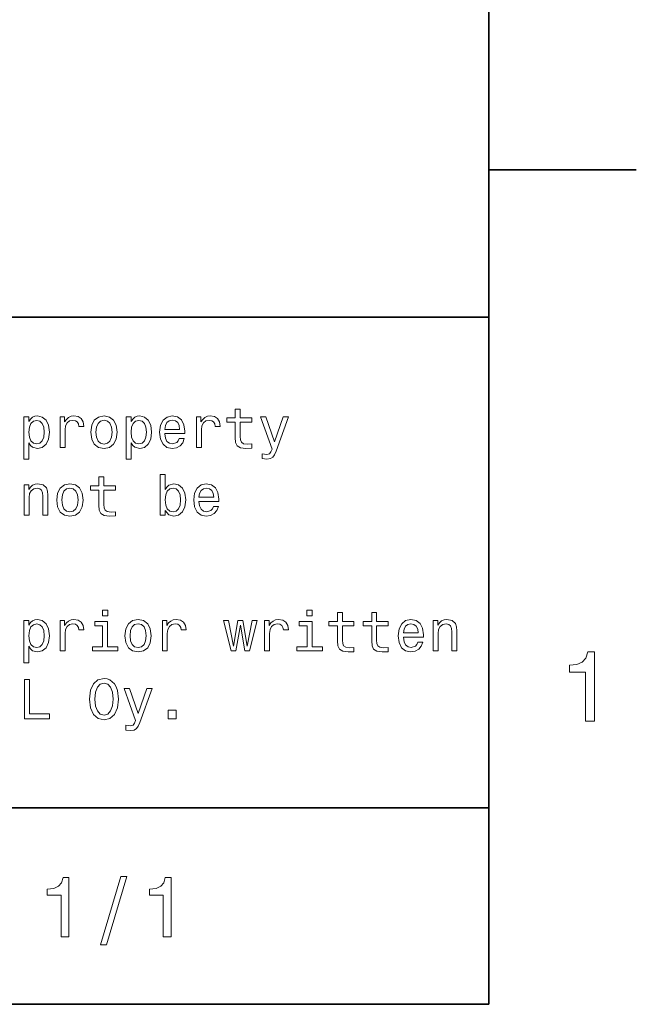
# Model space of a CAD drawing. Extents: x 0 to 594, y 0 to 420.
# Tile 29 of 33: x 560 to 592, y 10 to 60. Entities that reach past the tile are written whole.
import ezdxf

# ---------------------------------------------------------------- set-up
doc = ezdxf.new("R2010")
doc.units = 0

msp = doc.modelspace()

# ---------------------------------------------------------------- linework, layer by layer
at = {"color": 7, "lineweight": 35}
for p, q in [((584, 10), (584, 410)), ((584, 70), (584, 10)), ((584, 52.5), (591.5, 52.5)), ((394, 45), (584, 45)), ((394, 20), (584, 20)), ((10, 10), (584, 10)), ((394, 10), (584, 10))]:
    msp.add_line(p, q, dxfattribs=at)
at = {"color": 7, "lineweight": 13}
for points in [[(571.092224, 39.642651), (571.092224, 38.867435), (571.109497, 38.616714), (571.190186, 38.443806), (571.351562, 38.342941), (571.625366, 38.308357), (571.925049, 38.322769), (571.925049, 38.541786), (571.706055, 38.524498), (571.507202, 38.54755), (571.400574, 38.619598), (571.354492, 38.740635), (571.345825, 38.910664), (571.345825, 39.642651), (571.925049, 39.642651), (571.925049, 39.858791), (571.345825, 39.858791), (571.345825, 40.311241), (571.092224, 40.311241), (571.092224, 39.858791), (570.654175, 39.858791), (570.654175, 39.642651)], [(560.582153, 39.671471), (560.582153, 39.910664), (560.328552, 39.910664), (560.328552, 37.763691), (560.582153, 37.763691), (560.582153, 38.599426), (560.671448, 38.463978), (560.772339, 38.374641), (561.02594, 38.308357), (561.268005, 38.363113), (561.458191, 38.527378), (561.582153, 38.786743), (561.628235, 39.138329), (561.582153, 39.487034), (561.458191, 39.746399), (561.268005, 39.907784), (561.02594, 39.96542), (560.887634, 39.948128), (560.76947, 39.893372), (560.668579, 39.801155)], [(560.982727, 38.536022), (560.812683, 38.573486), (560.688782, 38.688763), (560.610962, 38.876083), (560.585022, 39.138329), (560.610962, 39.397697), (560.688782, 39.585014), (560.812683, 39.697407), (560.982727, 39.737755), (561.138306, 39.697407), (561.262268, 39.582134), (561.340088, 39.394814), (561.368896, 39.138329), (561.340088, 38.878963), (561.262268, 38.688763), (561.138306, 38.573486)], [(562.172913, 38.363113), (562.426514, 38.363113), (562.426514, 39.247841), (562.452454, 39.461098), (562.530273, 39.613834), (562.657043, 39.706055), (562.827087, 39.737755), (562.953857, 39.717579), (563.049011, 39.659943), (563.106628, 39.561962), (563.126831, 39.429398), (563.383301, 39.429398), (563.348694, 39.662827), (563.253601, 39.829971), (563.095093, 39.930836), (562.878967, 39.96542), (562.731995, 39.942364), (562.605164, 39.884727), (562.492798, 39.786743), (562.403442, 39.654179), (562.403442, 39.910664), (562.172913, 39.910664)], [(563.737732, 39.135448), (563.783875, 38.783863), (563.916443, 38.524498), (564.126831, 38.363113), (564.409241, 38.308357), (564.688782, 38.363113), (564.899109, 38.521614), (565.031677, 38.780979), (565.080688, 39.135448), (565.031677, 39.487034), (564.899109, 39.749279), (564.688782, 39.907784), (564.409241, 39.96542), (564.126831, 39.907784), (563.916443, 39.746399), (563.783875, 39.487034)], [(563.997131, 39.138329), (564.023071, 39.397697), (564.10376, 39.585014), (564.233398, 39.700291), (564.409241, 39.740635), (564.582153, 39.700291), (564.711792, 39.587898), (564.79248, 39.397697), (564.82135, 39.138329), (564.79248, 38.876083), (564.711792, 38.685879), (564.582153, 38.570606), (564.409241, 38.533142), (564.233398, 38.570606), (564.10376, 38.685879), (564.023071, 38.876083)], [(565.786743, 39.671471), (565.786743, 39.910664), (565.533142, 39.910664), (565.533142, 37.763691), (565.786743, 37.763691), (565.786743, 38.599426), (565.876099, 38.463978), (565.976929, 38.374641), (566.23053, 38.308357), (566.472595, 38.363113), (566.662842, 38.527378), (566.786743, 38.786743), (566.832825, 39.138329), (566.786743, 39.487034), (566.662842, 39.746399), (566.472595, 39.907784), (566.23053, 39.96542), (566.092224, 39.948128), (565.97406, 39.893372), (565.873169, 39.801155)], [(566.187317, 38.536022), (566.017273, 38.573486), (565.893372, 38.688763), (565.815552, 38.876083), (565.789612, 39.138329), (565.815552, 39.397697), (565.893372, 39.585014), (566.017273, 39.697407), (566.187317, 39.737755), (566.342957, 39.697407), (566.466858, 39.582134), (566.544678, 39.394814), (566.573486, 39.138329), (566.544678, 38.878963), (566.466858, 38.688763), (566.342957, 38.573486)], [(567.504333, 39.0634), (568.518738, 39.0634), (568.521606, 39.181557), (568.475525, 39.51297), (568.348694, 39.760807), (568.146973, 39.910664), (567.878967, 39.96542), (567.616699, 39.907784), (567.414978, 39.746399), (567.285278, 39.48415), (567.239197, 39.138329), (567.28241, 38.783863), (567.412109, 38.524498), (567.610962, 38.363113), (567.8703, 38.308357), (568.095093, 38.345821), (568.279541, 38.443806), (568.414978, 38.599426), (568.492798, 38.806919), (568.242065, 38.806919), (568.190186, 38.691643), (568.115295, 38.605186), (567.902039, 38.536022), (567.737732, 38.567726), (567.613831, 38.668591), (567.533142, 38.832855), (567.504333, 39.054756)], [(567.504333, 39.276657), (567.536011, 39.475506), (567.613831, 39.622478), (567.731995, 39.711815), (567.887634, 39.743515), (568.040344, 39.711815), (568.158508, 39.622478), (568.23053, 39.475506), (568.25647, 39.276657)], [(569.112366, 38.363113), (569.365967, 38.363113), (569.365967, 39.247841), (569.391907, 39.461098), (569.469727, 39.613834), (569.596558, 39.706055), (569.766602, 39.737755), (569.893372, 39.717579), (569.988464, 39.659943), (570.046143, 39.561962), (570.066284, 39.429398), (570.322754, 39.429398), (570.288208, 39.662827), (570.193115, 39.829971), (570.034607, 39.930836), (569.81842, 39.96542), (569.671448, 39.942364), (569.544678, 39.884727), (569.432251, 39.786743), (569.342957, 39.654179), (569.342957, 39.910664), (569.112366, 39.910664)], [(573.527405, 39.910664), (573.083557, 38.63689), (572.648438, 39.910664), (572.371765, 39.910664), (572.959656, 38.276657), (572.907776, 38.132565), (572.827087, 38.034584), (572.69165, 38.002884), (572.458191, 38.0317), (572.458191, 37.786743), (572.703186, 37.763691), (572.878967, 37.786743), (573.002869, 37.858791), (573.092224, 37.982712), (573.170044, 38.164265), (573.798279, 39.910664)], [(564.15271, 36.187321), (564.15271, 35.412106), (564.170044, 35.161385), (564.250732, 34.988476), (564.412109, 34.887611), (564.685852, 34.853027), (564.985596, 34.867439), (564.985596, 35.086456), (564.766602, 35.069168), (564.567749, 35.09222), (564.461121, 35.164268), (564.414978, 35.285305), (564.406311, 35.455334), (564.406311, 36.187321), (564.985596, 36.187321), (564.985596, 36.403461), (564.406311, 36.403461), (564.406311, 36.855911), (564.15271, 36.855911), (564.15271, 36.403461), (563.714722, 36.403461), (563.714722, 36.187321)], [(567.521606, 35.146976), (567.708923, 34.925076), (567.965393, 34.853027), (568.20752, 34.907784), (568.400574, 35.072048), (568.521606, 35.334297), (568.567749, 35.682999), (568.521606, 36.031704), (568.397705, 36.291069), (568.20752, 36.452454), (567.965393, 36.51009), (567.711792, 36.435162), (567.608093, 36.342941), (567.521606, 36.219021), (567.521606, 36.976948), (567.268005, 36.976948), (567.268005, 34.907784), (567.521606, 34.907784)], [(560.342957, 34.907784), (560.596558, 34.907784), (560.596558, 35.801155), (560.622498, 36.005768), (560.706055, 36.155621), (560.835754, 36.247841), (561.008667, 36.282425), (561.146973, 36.253605), (561.233398, 36.175797), (561.276672, 36.046112), (561.291077, 35.873199), (561.291077, 34.907784), (561.544678, 34.907784), (561.544678, 35.925076), (561.533142, 36.129684), (561.481262, 36.299713), (561.311218, 36.455334), (561.046082, 36.51009), (560.899109, 36.489918), (560.775208, 36.435162), (560.668579, 36.342941), (560.585022, 36.219021), (560.585022, 36.455334), (560.342957, 36.455334)], [(562.002869, 35.680119), (562.049011, 35.328533), (562.18158, 35.069168), (562.391907, 34.907784), (562.674377, 34.853027), (562.953857, 34.907784), (563.164246, 35.066284), (563.296814, 35.325649), (563.345825, 35.680119), (563.296814, 36.031704), (563.164246, 36.293949), (562.953857, 36.452454), (562.674377, 36.51009), (562.391907, 36.452454), (562.18158, 36.291069), (562.049011, 36.031704)], [(562.262268, 35.682999), (562.288208, 35.942368), (562.368896, 36.129684), (562.498535, 36.244961), (562.674377, 36.285305), (562.84729, 36.244961), (562.976929, 36.132568), (563.057617, 35.942368), (563.086426, 35.682999), (563.057617, 35.420753), (562.976929, 35.230549), (562.84729, 35.115276), (562.674377, 35.077812), (562.498535, 35.115276), (562.368896, 35.230549), (562.288208, 35.420753)], [(568.30835, 35.682999), (568.279541, 35.423634), (568.201721, 35.233433), (568.07782, 35.118156), (567.92218, 35.080692), (567.752136, 35.118156), (567.628235, 35.233433), (567.550415, 35.420753), (567.524475, 35.682999), (567.550415, 35.942368), (567.628235, 36.129684), (567.752136, 36.242077), (567.92218, 36.282425), (568.07782, 36.242077), (568.201721, 36.126804), (568.279541, 35.939484)], [(569.239197, 35.60807), (570.253601, 35.60807), (570.25647, 35.726227), (570.210388, 36.05764), (570.083557, 36.305477), (569.881836, 36.455334), (569.613831, 36.51009), (569.351562, 36.452454), (569.149841, 36.291069), (569.020203, 36.02882), (568.97406, 35.682999), (569.017273, 35.328533), (569.146973, 35.069168), (569.345825, 34.907784), (569.605164, 34.853027), (569.829956, 34.890491), (570.014404, 34.988476), (570.149841, 35.144096), (570.227661, 35.351589), (569.976929, 35.351589), (569.925049, 35.236313), (569.850159, 35.149857), (569.636902, 35.080692), (569.472595, 35.112396), (569.348694, 35.213261), (569.268005, 35.377525), (569.239197, 35.599426)], [(569.239197, 35.821327), (569.270874, 36.020176), (569.348694, 36.167149), (569.466858, 36.256485), (569.622498, 36.288185), (569.775208, 36.256485), (569.893372, 36.167149), (569.965393, 36.020176), (569.991333, 35.821327)], [(560.582153, 29.305477), (560.582153, 29.54467), (560.328552, 29.54467), (560.328552, 27.397696), (560.582153, 27.397696), (560.582153, 28.233431), (560.671448, 28.097984), (560.772339, 28.008648), (561.02594, 27.942366), (561.268005, 27.99712), (561.458191, 28.161385), (561.582153, 28.420752), (561.628235, 28.772335), (561.582153, 29.121038), (561.458191, 29.380405), (561.268005, 29.541788), (561.02594, 29.599426), (560.887634, 29.582134), (560.76947, 29.52738), (560.668579, 29.43516)], [(562.172913, 27.99712), (562.426514, 27.99712), (562.426514, 28.881845), (562.452454, 29.095102), (562.530273, 29.247841), (562.657043, 29.340059), (562.827087, 29.371759), (562.953857, 29.351587), (563.049011, 29.293949), (563.106628, 29.195967), (563.126831, 29.063402), (563.383301, 29.063402), (563.348694, 29.296831), (563.253601, 29.463978), (563.095093, 29.564842), (562.878967, 29.599426), (562.731995, 29.57637), (562.605164, 29.518734), (562.492798, 29.420752), (562.403442, 29.288187), (562.403442, 29.54467), (562.172913, 29.54467)], [(564.596558, 30.066284), (564.328552, 30.066284), (564.328552, 29.778099), (564.596558, 29.778099)], [(565.472595, 28.769455), (565.518738, 28.41787), (565.651306, 28.158503), (565.861694, 27.99712), (566.144104, 27.942366), (566.423645, 27.99712), (566.634033, 28.155621), (566.766602, 28.414988), (566.815552, 28.769455), (566.766602, 29.121038), (566.634033, 29.383287), (566.423645, 29.541788), (566.144104, 29.599426), (565.861694, 29.541788), (565.651306, 29.380405), (565.518738, 29.121038)], [(567.377502, 27.99712), (567.631104, 27.99712), (567.631104, 28.881845), (567.657043, 29.095102), (567.734863, 29.247841), (567.861694, 29.340059), (568.031677, 29.371759), (568.158508, 29.351587), (568.253601, 29.293949), (568.311218, 29.195967), (568.331421, 29.063402), (568.587891, 29.063402), (568.553345, 29.296831), (568.458191, 29.463978), (568.299683, 29.564842), (568.083557, 29.599426), (567.936584, 29.57637), (567.809814, 29.518734), (567.697388, 29.420752), (567.608093, 29.288187), (567.608093, 29.54467), (567.377502, 29.54467)], [(572.582153, 27.99712), (572.835754, 27.99712), (572.835754, 28.881845), (572.861694, 29.095102), (572.939453, 29.247841), (573.066284, 29.340059), (573.236328, 29.371759), (573.363098, 29.351587), (573.458191, 29.293949), (573.515869, 29.195967), (573.536011, 29.063402), (573.79248, 29.063402), (573.757935, 29.296831), (573.662842, 29.463978), (573.504333, 29.564842), (573.288208, 29.599426), (573.141235, 29.57637), (573.014404, 29.518734), (572.902039, 29.420752), (572.812683, 29.288187), (572.812683, 29.54467), (572.582153, 29.54467)], [(575.005737, 30.066284), (574.737732, 30.066284), (574.737732, 29.778099), (575.005737, 29.778099)], [(576.296814, 29.276659), (576.296814, 28.501442), (576.314148, 28.250723), (576.394836, 28.077812), (576.556213, 27.976948), (576.829956, 27.942366), (577.1297, 27.956774), (577.1297, 28.175795), (576.910645, 28.158503), (576.711792, 28.181559), (576.605164, 28.253605), (576.559082, 28.374641), (576.550415, 28.54467), (576.550415, 29.276659), (577.1297, 29.276659), (577.1297, 29.492798), (576.550415, 29.492798), (576.550415, 29.945248), (576.296814, 29.945248), (576.296814, 29.492798), (575.858765, 29.492798), (575.858765, 29.276659)], [(578.031677, 29.276659), (578.031677, 28.501442), (578.049011, 28.250723), (578.1297, 28.077812), (578.291077, 27.976948), (578.564819, 27.942366), (578.864563, 27.956774), (578.864563, 28.175795), (578.645508, 28.158503), (578.446716, 28.181559), (578.340088, 28.253605), (578.293945, 28.374641), (578.285278, 28.54467), (578.285278, 29.276659), (578.864563, 29.276659), (578.864563, 29.492798), (578.285278, 29.492798), (578.285278, 29.945248), (578.031677, 29.945248), (578.031677, 29.492798), (577.593689, 29.492798), (577.593689, 29.276659)], [(579.648438, 28.697409), (580.662842, 28.697409), (580.66571, 28.815563), (580.619629, 29.146976), (580.492798, 29.394814), (580.291077, 29.54467), (580.023071, 29.599426), (579.760803, 29.541788), (579.559082, 29.380405), (579.429382, 29.118156), (579.383301, 28.772335), (579.426514, 28.41787), (579.556213, 28.158503), (579.755066, 27.99712), (580.014404, 27.942366), (580.239197, 27.97983), (580.423645, 28.077812), (580.559082, 28.233431), (580.636902, 28.440924), (580.386169, 28.440924), (580.33429, 28.325649), (580.259399, 28.239195), (580.046143, 28.170031), (579.881836, 28.201731), (579.757935, 28.302595), (579.677246, 28.46686), (579.648438, 28.688763)], [(581.161377, 27.99712), (581.414978, 27.99712), (581.414978, 28.890491), (581.440918, 29.095102), (581.524475, 29.244959), (581.654175, 29.337177), (581.827087, 29.371759), (581.965454, 29.342941), (582.05188, 29.265131), (582.095093, 29.135448), (582.109497, 28.962538), (582.109497, 27.99712), (582.363098, 27.99712), (582.363098, 29.014412), (582.351562, 29.219023), (582.299744, 29.389051), (582.1297, 29.54467), (581.864563, 29.599426), (581.71759, 29.579252), (581.593689, 29.524498), (581.487061, 29.432278), (581.403442, 29.308359), (581.403442, 29.54467), (581.161377, 29.54467)], [(560.982727, 28.170031), (560.812683, 28.207495), (560.688782, 28.322769), (560.610962, 28.510088), (560.585022, 28.772335), (560.610962, 29.031702), (560.688782, 29.219023), (560.812683, 29.331413), (560.982727, 29.371759), (561.138306, 29.331413), (561.262268, 29.216141), (561.340088, 29.02882), (561.368896, 28.772335), (561.340088, 28.51297), (561.262268, 28.322769), (561.138306, 28.207495)], [(564.587891, 28.210377), (564.587891, 29.492798), (563.936584, 29.492798), (563.936584, 29.276659), (564.33429, 29.276659), (564.33429, 28.210377), (563.815552, 28.210377), (563.815552, 27.99712), (565.112366, 27.99712), (565.112366, 28.210377)], [(565.731995, 28.772335), (565.757935, 29.031702), (565.838623, 29.219023), (565.968323, 29.334295), (566.144104, 29.374641), (566.317017, 29.334295), (566.446655, 29.221903), (566.527405, 29.031702), (566.556213, 28.772335), (566.527405, 28.510088), (566.446655, 28.319887), (566.317017, 28.204613), (566.144104, 28.167149), (565.968323, 28.204613), (565.838623, 28.319887), (565.757935, 28.510088)], [(571.118164, 27.99712), (571.348694, 29.311241), (571.579224, 27.99712), (571.82135, 27.99712), (572.201721, 29.54467), (571.956787, 29.54467), (571.700317, 28.230549), (571.472656, 29.54467), (571.221924, 29.54467), (570.994263, 28.230549), (570.737732, 29.54467), (570.495667, 29.54467), (570.876099, 27.99712)], [(574.997131, 28.210377), (574.997131, 29.492798), (574.345825, 29.492798), (574.345825, 29.276659), (574.74353, 29.276659), (574.74353, 28.210377), (574.224792, 28.210377), (574.224792, 27.99712), (575.521606, 27.99712), (575.521606, 28.210377)], [(579.648438, 28.910664), (579.680115, 29.109512), (579.757935, 29.256485), (579.876099, 29.345823), (580.031677, 29.377523), (580.184448, 29.345823), (580.302612, 29.256485), (580.374634, 29.109512), (580.400574, 28.910664)], [(588.909241, 24.416786), (589.368164, 24.416786), (589.368164, 27.942001), (589.025208, 27.942001), (588.934448, 27.634365), (588.752869, 27.427593), (588.475525, 27.306557), (588.092224, 27.266211), (588.092224, 26.90814), (588.909241, 26.90814)], [(563.668579, 25.541788), (563.720459, 25.09222), (563.8703, 24.760809), (564.10376, 24.556198), (564.409241, 24.487034), (564.711792, 24.556198), (564.94812, 24.760809), (565.095093, 25.09222), (565.149841, 25.541788), (565.095093, 25.988474), (565.031677, 26.170031), (564.94812, 26.319885), (564.711792, 26.524498), (564.567749, 26.57637), (564.409241, 26.596542), (564.100891, 26.524498), (563.867432, 26.322767), (563.720459, 25.991356)], [(560.354492, 24.541788), (561.639771, 24.541788), (561.639771, 24.783863), (560.619568, 24.783863), (560.619568, 26.541788), (560.354492, 26.541788)], [(563.945251, 25.541788), (563.976929, 25.890491), (564.072021, 26.146975), (564.218994, 26.302595), (564.409241, 26.357349), (564.596558, 26.302595), (564.74353, 26.144093), (564.838623, 25.887609), (564.873169, 25.541788), (564.838623, 25.193085), (564.74353, 24.936602), (564.596558, 24.780981), (564.409241, 24.729109), (564.218994, 24.780981), (564.072021, 24.936602), (563.976929, 25.190203)], [(566.587891, 26.089338), (566.144104, 24.815563), (565.708923, 26.089338), (565.432251, 26.089338), (566.020142, 24.455334), (565.968323, 24.311241), (565.887634, 24.213259), (565.752136, 24.181557), (565.518738, 24.210377), (565.518738, 23.96542), (565.763672, 23.942364), (565.939453, 23.96542), (566.063416, 24.037466), (566.15271, 24.161385), (566.23053, 24.342941), (566.858765, 26.089338)], [(567.680115, 24.541788), (568.07782, 24.541788), (568.07782, 24.971184), (567.680115, 24.971184)], [(562.223328, 13.428675), (562.616699, 13.428675), (562.616699, 16.450289), (562.322754, 16.450289), (562.244934, 16.1866), (562.089355, 16.009367), (561.851562, 15.905621), (561.523071, 15.871038), (561.523071, 15.564121), (562.223328, 15.564121)], [(564.229126, 13.026657), (564.527405, 13.026657), (565.573486, 16.510807), (565.270874, 16.510807)], [(567.427979, 13.428675), (567.82135, 13.428675), (567.82135, 16.450289), (567.527405, 16.450289), (567.449585, 16.1866), (567.293945, 16.009367), (567.056213, 15.905621), (566.727661, 15.871038), (566.727661, 15.564121), (567.427979, 15.564121)]]:
    msp.add_lwpolyline(points, close=True, dxfattribs=at)

doc.saveas('drawing.dxf')
